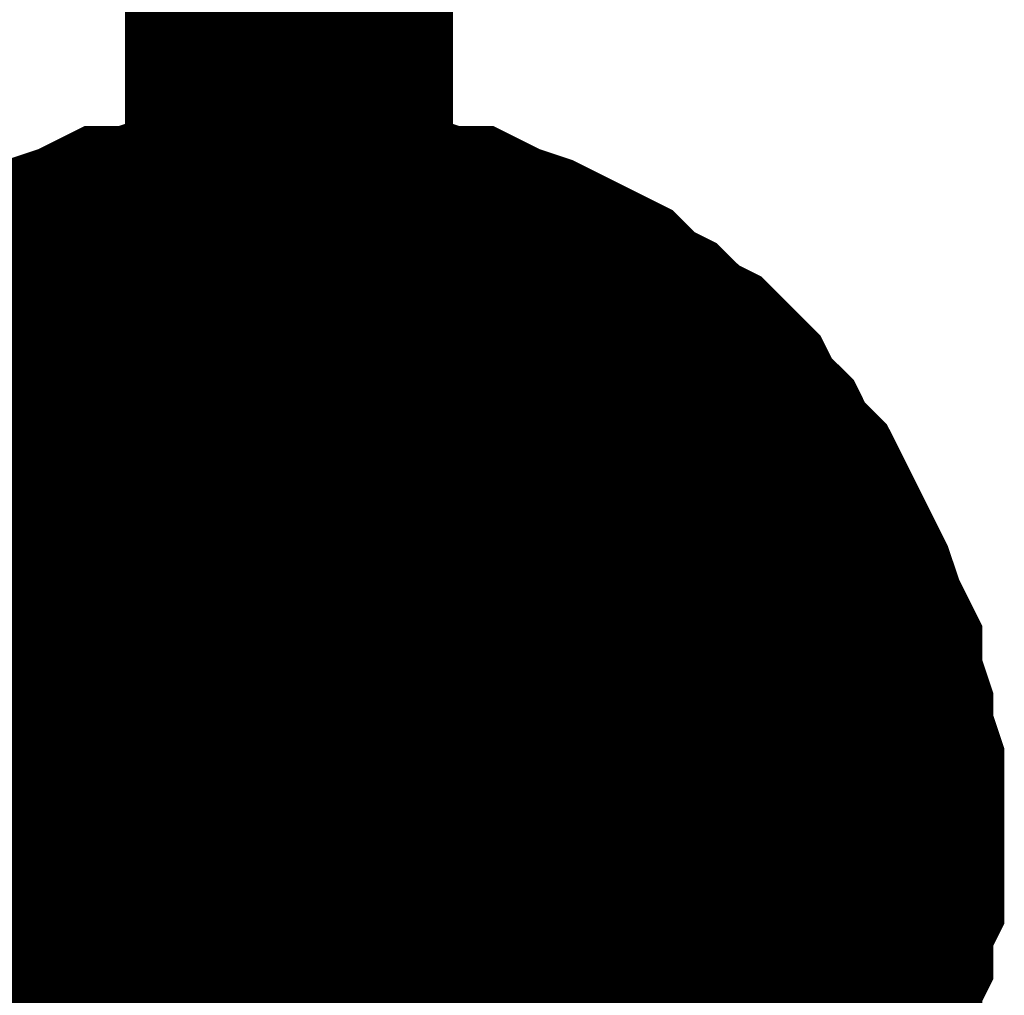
# Model space of a CAD drawing. Header units: inches. Extents: x 0 to 17, y 0 to 11.
# Tile 46 of 48: x 10.0904 to 10.1258, y 5.4437 to 5.4788. Entities that reach past the tile are written whole.
import ezdxf

# ---------------------------------------------------------------- set-up
doc = ezdxf.new("R2010")
doc.units = ezdxf.units.IN
doc.header["$MEASUREMENT"] = 0
doc.layers.add('Sheet', color=255, linetype='Continuous')

msp = doc.modelspace()

# ---------------------------------------------------------------- linework, layer by layer
at = {"layer": 'Sheet'}
for points in [[(9.600163, 5.64987, 0.0118, 0.0118, 0), (10.100093, 5.64987, 0.0118, 0.0118, 0), (10.100093, 5.449647, 0.0118, 0.0118, 0)], [(10.084235, 5.461541, 0.0118, 0.0118, 0), (10.084632, 5.462334, 0.0118, 0.0118, 0), (10.085424, 5.463127, 0.0118, 0.0118, 0), (10.085821, 5.46392, 0.0118, 0.0118, 0), (10.086614, 5.464713, 0.0118, 0.0118, 0), (10.087407, 5.46511, 0.0118, 0.0118, 0), (10.0882, 5.465903, 0.0118, 0.0118, 0), (10.088993, 5.466299, 0.0118, 0.0118, 0), (10.089785, 5.467092, 0.0118, 0.0118, 0), (10.090578, 5.467488, 0.0118, 0.0118, 0), (10.091371, 5.467885, 0.0118, 0.0118, 0), (10.092164, 5.468281, 0.0118, 0.0118, 0), (10.093354, 5.468678, 0.0118, 0.0118, 0), (10.094146, 5.469074, 0.0118, 0.0118, 0), (10.094939, 5.469074, 0.0118, 0.0118, 0), (10.096129, 5.469471, 0.0118, 0.0118, 0), (10.096922, 5.469471, 0.0118, 0.0118, 0), (10.098111, 5.469867, 0.0118, 0.0118, 0), (10.098904, 5.469867, 0.0118, 0.0118, 0), (10.100093, 5.469867, 0.0118, 0.0118, 0)], [(10.084235, 5.461541, 0.0118, 0.0118, 0), (10.084632, 5.462334, 0.0118, 0.0118, 0), (10.085424, 5.463127, 0.0118, 0.0118, 0), (10.085821, 5.46392, 0.0118, 0.0118, 0), (10.086614, 5.464713, 0.0118, 0.0118, 0), (10.087407, 5.46511, 0.0118, 0.0118, 0), (10.0882, 5.465903, 0.0118, 0.0118, 0), (10.088993, 5.466299, 0.0118, 0.0118, 0), (10.089785, 5.467092, 0.0118, 0.0118, 0), (10.090578, 5.467488, 0.0118, 0.0118, 0), (10.091371, 5.467885, 0.0118, 0.0118, 0), (10.092164, 5.468281, 0.0118, 0.0118, 0), (10.093354, 5.468678, 0.0118, 0.0118, 0), (10.094146, 5.469074, 0.0118, 0.0118, 0), (10.094939, 5.469074, 0.0118, 0.0118, 0), (10.096129, 5.469471, 0.0118, 0.0118, 0), (10.096922, 5.469471, 0.0118, 0.0118, 0), (10.098111, 5.469867, 0.0118, 0.0118, 0), (10.098904, 5.469867, 0.0118, 0.0118, 0), (10.100093, 5.469867, 0.0118, 0.0118, 0)], [(10.084235, 5.461541, 0.0118, 0.0118, 0), (10.084632, 5.462334, 0.0118, 0.0118, 0), (10.085424, 5.463127, 0.0118, 0.0118, 0), (10.085821, 5.46392, 0.0118, 0.0118, 0), (10.086614, 5.464713, 0.0118, 0.0118, 0), (10.087407, 5.46511, 0.0118, 0.0118, 0), (10.0882, 5.465903, 0.0118, 0.0118, 0), (10.088993, 5.466299, 0.0118, 0.0118, 0), (10.089785, 5.467092, 0.0118, 0.0118, 0), (10.090578, 5.467488, 0.0118, 0.0118, 0), (10.091371, 5.467885, 0.0118, 0.0118, 0), (10.092164, 5.468281, 0.0118, 0.0118, 0), (10.093354, 5.468678, 0.0118, 0.0118, 0), (10.094146, 5.469074, 0.0118, 0.0118, 0), (10.094939, 5.469074, 0.0118, 0.0118, 0), (10.096129, 5.469471, 0.0118, 0.0118, 0), (10.096922, 5.469471, 0.0118, 0.0118, 0), (10.098111, 5.469867, 0.0118, 0.0118, 0), (10.098904, 5.469867, 0.0118, 0.0118, 0), (10.100093, 5.469867, 0.0118, 0.0118, 0)], [(10.084235, 5.461541, 0.0118, 0.0118, 0), (10.084632, 5.462334, 0.0118, 0.0118, 0), (10.085424, 5.463127, 0.0118, 0.0118, 0), (10.085821, 5.46392, 0.0118, 0.0118, 0), (10.086614, 5.464713, 0.0118, 0.0118, 0), (10.087407, 5.46511, 0.0118, 0.0118, 0), (10.0882, 5.465903, 0.0118, 0.0118, 0), (10.088993, 5.466299, 0.0118, 0.0118, 0), (10.089785, 5.467092, 0.0118, 0.0118, 0), (10.090578, 5.467488, 0.0118, 0.0118, 0), (10.091371, 5.467885, 0.0118, 0.0118, 0), (10.092164, 5.468281, 0.0118, 0.0118, 0), (10.093354, 5.468678, 0.0118, 0.0118, 0), (10.094146, 5.469074, 0.0118, 0.0118, 0), (10.094939, 5.469074, 0.0118, 0.0118, 0), (10.096129, 5.469471, 0.0118, 0.0118, 0), (10.096922, 5.469471, 0.0118, 0.0118, 0), (10.098111, 5.469867, 0.0118, 0.0118, 0), (10.098904, 5.469867, 0.0118, 0.0118, 0), (10.100093, 5.469867, 0.0118, 0.0118, 0)], [(10.100093, 5.469867, 0.0118, 0.0118, 0), (10.100093, 5.469867, 0.0118, 0.0118, 0)], [(10.100093, 5.469867, 0.0118, 0.0118, 0), (10.101283, 5.469867, 0.0118, 0.0118, 0), (10.102076, 5.469867, 0.0118, 0.0118, 0), (10.103265, 5.469471, 0.0118, 0.0118, 0), (10.104058, 5.469471, 0.0118, 0.0118, 0), (10.105247, 5.469074, 0.0118, 0.0118, 0), (10.10604, 5.469074, 0.0118, 0.0118, 0), (10.106833, 5.468678, 0.0118, 0.0118, 0), (10.108022, 5.468281, 0.0118, 0.0118, 0), (10.108815, 5.467885, 0.0118, 0.0118, 0), (10.109608, 5.467488, 0.0118, 0.0118, 0), (10.110401, 5.467092, 0.0118, 0.0118, 0), (10.111194, 5.466299, 0.0118, 0.0118, 0), (10.111987, 5.465903, 0.0118, 0.0118, 0), (10.11278, 5.46511, 0.0118, 0.0118, 0), (10.113573, 5.464713, 0.0118, 0.0118, 0), (10.114366, 5.46392, 0.0118, 0.0118, 0), (10.114762, 5.463127, 0.0118, 0.0118, 0), (10.115555, 5.462334, 0.0118, 0.0118, 0), (10.115951, 5.461541, 0.0118, 0.0118, 0), (10.116744, 5.460748, 0.0118, 0.0118, 0), (10.117141, 5.459955, 0.0118, 0.0118, 0), (10.117537, 5.459162, 0.0118, 0.0118, 0), (10.117934, 5.458369, 0.0118, 0.0118, 0), (10.11833, 5.457576, 0.0118, 0.0118, 0), (10.118727, 5.456387, 0.0118, 0.0118, 0), (10.119123, 5.455594, 0.0118, 0.0118, 0), (10.119123, 5.454801, 0.0118, 0.0118, 0), (10.11952, 5.453612, 0.0118, 0.0118, 0), (10.11952, 5.452819, 0.0118, 0.0118, 0), (10.119916, 5.451629, 0.0118, 0.0118, 0), (10.119916, 5.450836, 0.0118, 0.0118, 0), (10.119916, 5.449647, 0.0118, 0.0118, 0)], [(10.100093, 5.469867, 0.0118, 0.0118, 0), (10.100093, 5.469867, 0.0118, 0.0118, 0)], [(10.100093, 5.469867, 0.0118, 0.0118, 0), (10.101283, 5.469867, 0.0118, 0.0118, 0), (10.102076, 5.469867, 0.0118, 0.0118, 0), (10.103265, 5.469471, 0.0118, 0.0118, 0), (10.104058, 5.469471, 0.0118, 0.0118, 0), (10.105247, 5.469074, 0.0118, 0.0118, 0), (10.10604, 5.469074, 0.0118, 0.0118, 0), (10.106833, 5.468678, 0.0118, 0.0118, 0), (10.108022, 5.468281, 0.0118, 0.0118, 0), (10.108815, 5.467885, 0.0118, 0.0118, 0), (10.109608, 5.467488, 0.0118, 0.0118, 0), (10.110401, 5.467092, 0.0118, 0.0118, 0), (10.111194, 5.466299, 0.0118, 0.0118, 0), (10.111987, 5.465903, 0.0118, 0.0118, 0), (10.11278, 5.46511, 0.0118, 0.0118, 0), (10.113573, 5.464713, 0.0118, 0.0118, 0), (10.114366, 5.46392, 0.0118, 0.0118, 0), (10.114762, 5.463127, 0.0118, 0.0118, 0), (10.115555, 5.462334, 0.0118, 0.0118, 0), (10.115951, 5.461541, 0.0118, 0.0118, 0), (10.116744, 5.460748, 0.0118, 0.0118, 0), (10.117141, 5.459955, 0.0118, 0.0118, 0), (10.117537, 5.459162, 0.0118, 0.0118, 0), (10.117934, 5.458369, 0.0118, 0.0118, 0), (10.11833, 5.457576, 0.0118, 0.0118, 0), (10.118727, 5.456387, 0.0118, 0.0118, 0), (10.119123, 5.455594, 0.0118, 0.0118, 0), (10.119123, 5.454801, 0.0118, 0.0118, 0), (10.11952, 5.453612, 0.0118, 0.0118, 0), (10.11952, 5.452819, 0.0118, 0.0118, 0), (10.119916, 5.451629, 0.0118, 0.0118, 0), (10.119916, 5.450836, 0.0118, 0.0118, 0), (10.119916, 5.449647, 0.0118, 0.0118, 0)], [(10.100093, 5.469867, 0.0118, 0.0118, 0), (10.100093, 5.469867, 0.0118, 0.0118, 0)], [(10.100093, 5.469867, 0.0118, 0.0118, 0), (10.101283, 5.469867, 0.0118, 0.0118, 0), (10.102076, 5.469867, 0.0118, 0.0118, 0), (10.103265, 5.469471, 0.0118, 0.0118, 0), (10.104058, 5.469471, 0.0118, 0.0118, 0), (10.105247, 5.469074, 0.0118, 0.0118, 0), (10.10604, 5.469074, 0.0118, 0.0118, 0), (10.106833, 5.468678, 0.0118, 0.0118, 0), (10.108022, 5.468281, 0.0118, 0.0118, 0), (10.108815, 5.467885, 0.0118, 0.0118, 0), (10.109608, 5.467488, 0.0118, 0.0118, 0), (10.110401, 5.467092, 0.0118, 0.0118, 0), (10.111194, 5.466299, 0.0118, 0.0118, 0), (10.111987, 5.465903, 0.0118, 0.0118, 0), (10.11278, 5.46511, 0.0118, 0.0118, 0), (10.113573, 5.464713, 0.0118, 0.0118, 0), (10.114366, 5.46392, 0.0118, 0.0118, 0), (10.114762, 5.463127, 0.0118, 0.0118, 0), (10.115555, 5.462334, 0.0118, 0.0118, 0), (10.115951, 5.461541, 0.0118, 0.0118, 0), (10.116744, 5.460748, 0.0118, 0.0118, 0), (10.117141, 5.459955, 0.0118, 0.0118, 0), (10.117537, 5.459162, 0.0118, 0.0118, 0), (10.117934, 5.458369, 0.0118, 0.0118, 0), (10.11833, 5.457576, 0.0118, 0.0118, 0), (10.118727, 5.456387, 0.0118, 0.0118, 0), (10.119123, 5.455594, 0.0118, 0.0118, 0), (10.119123, 5.454801, 0.0118, 0.0118, 0), (10.11952, 5.453612, 0.0118, 0.0118, 0), (10.11952, 5.452819, 0.0118, 0.0118, 0), (10.119916, 5.451629, 0.0118, 0.0118, 0), (10.119916, 5.450836, 0.0118, 0.0118, 0), (10.119916, 5.449647, 0.0118, 0.0118, 0)], [(10.100093, 5.469867, 0.0118, 0.0118, 0), (10.100093, 5.469867, 0.0118, 0.0118, 0)], [(10.100093, 5.469867, 0.0118, 0.0118, 0), (10.101283, 5.469867, 0.0118, 0.0118, 0), (10.102076, 5.469867, 0.0118, 0.0118, 0), (10.103265, 5.469471, 0.0118, 0.0118, 0), (10.104058, 5.469471, 0.0118, 0.0118, 0), (10.105247, 5.469074, 0.0118, 0.0118, 0), (10.10604, 5.469074, 0.0118, 0.0118, 0), (10.106833, 5.468678, 0.0118, 0.0118, 0), (10.108022, 5.468281, 0.0118, 0.0118, 0), (10.108815, 5.467885, 0.0118, 0.0118, 0), (10.109608, 5.467488, 0.0118, 0.0118, 0), (10.110401, 5.467092, 0.0118, 0.0118, 0), (10.111194, 5.466299, 0.0118, 0.0118, 0), (10.111987, 5.465903, 0.0118, 0.0118, 0), (10.11278, 5.46511, 0.0118, 0.0118, 0), (10.113573, 5.464713, 0.0118, 0.0118, 0), (10.114366, 5.46392, 0.0118, 0.0118, 0), (10.114762, 5.463127, 0.0118, 0.0118, 0), (10.115555, 5.462334, 0.0118, 0.0118, 0), (10.115951, 5.461541, 0.0118, 0.0118, 0), (10.116744, 5.460748, 0.0118, 0.0118, 0), (10.117141, 5.459955, 0.0118, 0.0118, 0), (10.117537, 5.459162, 0.0118, 0.0118, 0), (10.117934, 5.458369, 0.0118, 0.0118, 0), (10.11833, 5.457576, 0.0118, 0.0118, 0), (10.118727, 5.456387, 0.0118, 0.0118, 0), (10.119123, 5.455594, 0.0118, 0.0118, 0), (10.119123, 5.454801, 0.0118, 0.0118, 0), (10.11952, 5.453612, 0.0118, 0.0118, 0), (10.11952, 5.452819, 0.0118, 0.0118, 0), (10.119916, 5.451629, 0.0118, 0.0118, 0), (10.119916, 5.450836, 0.0118, 0.0118, 0), (10.119916, 5.449647, 0.0118, 0.0118, 0)], [(10.0882, 5.465903, 0.0039, 0.0039, 0), (10.088993, 5.466299, 0.0039, 0.0039, 0), (10.089785, 5.467092, 0.0039, 0.0039, 0), (10.090578, 5.467488, 0.0039, 0.0039, 0), (10.091371, 5.467885, 0.0039, 0.0039, 0), (10.092164, 5.468281, 0.0039, 0.0039, 0), (10.093354, 5.468678, 0.0039, 0.0039, 0), (10.094146, 5.469074, 0.0039, 0.0039, 0), (10.094939, 5.469074, 0.0039, 0.0039, 0), (10.096129, 5.469471, 0.0039, 0.0039, 0), (10.096922, 5.469471, 0.0039, 0.0039, 0), (10.098111, 5.469867, 0.0039, 0.0039, 0), (10.098904, 5.469867, 0.0039, 0.0039, 0), (10.100093, 5.469867, 0.0039, 0.0039, 0)], [(10.0882, 5.465903, 0.0039, 0.0039, 0), (10.088993, 5.466299, 0.0039, 0.0039, 0), (10.089785, 5.467092, 0.0039, 0.0039, 0), (10.090578, 5.467488, 0.0039, 0.0039, 0), (10.091371, 5.467885, 0.0039, 0.0039, 0), (10.092164, 5.468281, 0.0039, 0.0039, 0), (10.093354, 5.468678, 0.0039, 0.0039, 0), (10.094146, 5.469074, 0.0039, 0.0039, 0), (10.094939, 5.469074, 0.0039, 0.0039, 0), (10.096129, 5.469471, 0.0039, 0.0039, 0), (10.096922, 5.469471, 0.0039, 0.0039, 0), (10.098111, 5.469867, 0.0039, 0.0039, 0), (10.098904, 5.469867, 0.0039, 0.0039, 0), (10.100093, 5.469867, 0.0039, 0.0039, 0)], [(10.0882, 5.465903, 0.0039, 0.0039, 0), (10.088993, 5.466299, 0.0039, 0.0039, 0), (10.089785, 5.467092, 0.0039, 0.0039, 0), (10.090578, 5.467488, 0.0039, 0.0039, 0), (10.091371, 5.467885, 0.0039, 0.0039, 0), (10.092164, 5.468281, 0.0039, 0.0039, 0), (10.093354, 5.468678, 0.0039, 0.0039, 0), (10.094146, 5.469074, 0.0039, 0.0039, 0), (10.094939, 5.469074, 0.0039, 0.0039, 0), (10.096129, 5.469471, 0.0039, 0.0039, 0), (10.096922, 5.469471, 0.0039, 0.0039, 0), (10.098111, 5.469867, 0.0039, 0.0039, 0), (10.098904, 5.469867, 0.0039, 0.0039, 0), (10.100093, 5.469867, 0.0039, 0.0039, 0)], [(10.0882, 5.465903, 0.0039, 0.0039, 0), (10.088993, 5.466299, 0.0039, 0.0039, 0), (10.089785, 5.467092, 0.0039, 0.0039, 0), (10.090578, 5.467488, 0.0039, 0.0039, 0), (10.091371, 5.467885, 0.0039, 0.0039, 0), (10.092164, 5.468281, 0.0039, 0.0039, 0), (10.093354, 5.468678, 0.0039, 0.0039, 0), (10.094146, 5.469074, 0.0039, 0.0039, 0), (10.094939, 5.469074, 0.0039, 0.0039, 0), (10.096129, 5.469471, 0.0039, 0.0039, 0), (10.096922, 5.469471, 0.0039, 0.0039, 0), (10.098111, 5.469867, 0.0039, 0.0039, 0), (10.098904, 5.469867, 0.0039, 0.0039, 0), (10.100093, 5.469867, 0.0039, 0.0039, 0)], [(10.100093, 5.469867, 0.0039, 0.0039, 0), (10.100093, 5.469867, 0.0039, 0.0039, 0)], [(10.100093, 5.469867, 0.0039, 0.0039, 0), (10.101283, 5.469867, 0.0039, 0.0039, 0), (10.102076, 5.469867, 0.0039, 0.0039, 0), (10.103265, 5.469471, 0.0039, 0.0039, 0), (10.104058, 5.469471, 0.0039, 0.0039, 0), (10.105247, 5.469074, 0.0039, 0.0039, 0), (10.10604, 5.469074, 0.0039, 0.0039, 0), (10.106833, 5.468678, 0.0039, 0.0039, 0), (10.108022, 5.468281, 0.0039, 0.0039, 0), (10.108815, 5.467885, 0.0039, 0.0039, 0), (10.109608, 5.467488, 0.0039, 0.0039, 0), (10.110401, 5.467092, 0.0039, 0.0039, 0), (10.111194, 5.466299, 0.0039, 0.0039, 0), (10.111987, 5.465903, 0.0039, 0.0039, 0), (10.11278, 5.46511, 0.0039, 0.0039, 0), (10.113573, 5.464713, 0.0039, 0.0039, 0), (10.114366, 5.46392, 0.0039, 0.0039, 0), (10.114762, 5.463127, 0.0039, 0.0039, 0), (10.115555, 5.462334, 0.0039, 0.0039, 0), (10.115951, 5.461541, 0.0039, 0.0039, 0), (10.116744, 5.460748, 0.0039, 0.0039, 0), (10.117141, 5.459955, 0.0039, 0.0039, 0), (10.117537, 5.459162, 0.0039, 0.0039, 0), (10.117934, 5.458369, 0.0039, 0.0039, 0), (10.11833, 5.457576, 0.0039, 0.0039, 0), (10.118727, 5.456387, 0.0039, 0.0039, 0), (10.119123, 5.455594, 0.0039, 0.0039, 0), (10.119123, 5.454801, 0.0039, 0.0039, 0), (10.11952, 5.453612, 0.0039, 0.0039, 0), (10.11952, 5.452819, 0.0039, 0.0039, 0), (10.119916, 5.451629, 0.0039, 0.0039, 0), (10.119916, 5.450836, 0.0039, 0.0039, 0), (10.119916, 5.449647, 0.0039, 0.0039, 0)], [(10.100093, 5.469867, 0.0039, 0.0039, 0), (10.100093, 5.469867, 0.0039, 0.0039, 0)], [(10.100093, 5.469867, 0.0039, 0.0039, 0), (10.101283, 5.469867, 0.0039, 0.0039, 0), (10.102076, 5.469867, 0.0039, 0.0039, 0), (10.103265, 5.469471, 0.0039, 0.0039, 0), (10.104058, 5.469471, 0.0039, 0.0039, 0), (10.105247, 5.469074, 0.0039, 0.0039, 0), (10.10604, 5.469074, 0.0039, 0.0039, 0), (10.106833, 5.468678, 0.0039, 0.0039, 0), (10.108022, 5.468281, 0.0039, 0.0039, 0), (10.108815, 5.467885, 0.0039, 0.0039, 0), (10.109608, 5.467488, 0.0039, 0.0039, 0), (10.110401, 5.467092, 0.0039, 0.0039, 0), (10.111194, 5.466299, 0.0039, 0.0039, 0), (10.111987, 5.465903, 0.0039, 0.0039, 0), (10.11278, 5.46511, 0.0039, 0.0039, 0), (10.113573, 5.464713, 0.0039, 0.0039, 0), (10.114366, 5.46392, 0.0039, 0.0039, 0), (10.114762, 5.463127, 0.0039, 0.0039, 0), (10.115555, 5.462334, 0.0039, 0.0039, 0), (10.115951, 5.461541, 0.0039, 0.0039, 0), (10.116744, 5.460748, 0.0039, 0.0039, 0), (10.117141, 5.459955, 0.0039, 0.0039, 0), (10.117537, 5.459162, 0.0039, 0.0039, 0), (10.117934, 5.458369, 0.0039, 0.0039, 0), (10.11833, 5.457576, 0.0039, 0.0039, 0), (10.118727, 5.456387, 0.0039, 0.0039, 0), (10.119123, 5.455594, 0.0039, 0.0039, 0), (10.119123, 5.454801, 0.0039, 0.0039, 0), (10.11952, 5.453612, 0.0039, 0.0039, 0), (10.11952, 5.452819, 0.0039, 0.0039, 0), (10.119916, 5.451629, 0.0039, 0.0039, 0), (10.119916, 5.450836, 0.0039, 0.0039, 0), (10.119916, 5.449647, 0.0039, 0.0039, 0)], [(10.100093, 5.469867, 0.0039, 0.0039, 0), (10.100093, 5.469867, 0.0039, 0.0039, 0)], [(10.100093, 5.469867, 0.0039, 0.0039, 0), (10.101283, 5.469867, 0.0039, 0.0039, 0), (10.102076, 5.469867, 0.0039, 0.0039, 0), (10.103265, 5.469471, 0.0039, 0.0039, 0), (10.104058, 5.469471, 0.0039, 0.0039, 0), (10.105247, 5.469074, 0.0039, 0.0039, 0), (10.10604, 5.469074, 0.0039, 0.0039, 0), (10.106833, 5.468678, 0.0039, 0.0039, 0), (10.108022, 5.468281, 0.0039, 0.0039, 0), (10.108815, 5.467885, 0.0039, 0.0039, 0), (10.109608, 5.467488, 0.0039, 0.0039, 0), (10.110401, 5.467092, 0.0039, 0.0039, 0), (10.111194, 5.466299, 0.0039, 0.0039, 0), (10.111987, 5.465903, 0.0039, 0.0039, 0), (10.11278, 5.46511, 0.0039, 0.0039, 0), (10.113573, 5.464713, 0.0039, 0.0039, 0), (10.114366, 5.46392, 0.0039, 0.0039, 0), (10.114762, 5.463127, 0.0039, 0.0039, 0), (10.115555, 5.462334, 0.0039, 0.0039, 0), (10.115951, 5.461541, 0.0039, 0.0039, 0), (10.116744, 5.460748, 0.0039, 0.0039, 0), (10.117141, 5.459955, 0.0039, 0.0039, 0), (10.117537, 5.459162, 0.0039, 0.0039, 0), (10.117934, 5.458369, 0.0039, 0.0039, 0), (10.11833, 5.457576, 0.0039, 0.0039, 0), (10.118727, 5.456387, 0.0039, 0.0039, 0), (10.119123, 5.455594, 0.0039, 0.0039, 0), (10.119123, 5.454801, 0.0039, 0.0039, 0), (10.11952, 5.453612, 0.0039, 0.0039, 0), (10.11952, 5.452819, 0.0039, 0.0039, 0), (10.119916, 5.451629, 0.0039, 0.0039, 0), (10.119916, 5.450836, 0.0039, 0.0039, 0), (10.119916, 5.449647, 0.0039, 0.0039, 0)], [(10.100093, 5.469867, 0.0039, 0.0039, 0), (10.100093, 5.469867, 0.0039, 0.0039, 0)], [(10.100093, 5.469867, 0.0039, 0.0039, 0), (10.101283, 5.469867, 0.0039, 0.0039, 0), (10.102076, 5.469867, 0.0039, 0.0039, 0), (10.103265, 5.469471, 0.0039, 0.0039, 0), (10.104058, 5.469471, 0.0039, 0.0039, 0), (10.105247, 5.469074, 0.0039, 0.0039, 0), (10.10604, 5.469074, 0.0039, 0.0039, 0), (10.106833, 5.468678, 0.0039, 0.0039, 0), (10.108022, 5.468281, 0.0039, 0.0039, 0), (10.108815, 5.467885, 0.0039, 0.0039, 0), (10.109608, 5.467488, 0.0039, 0.0039, 0), (10.110401, 5.467092, 0.0039, 0.0039, 0), (10.111194, 5.466299, 0.0039, 0.0039, 0), (10.111987, 5.465903, 0.0039, 0.0039, 0), (10.11278, 5.46511, 0.0039, 0.0039, 0), (10.113573, 5.464713, 0.0039, 0.0039, 0), (10.114366, 5.46392, 0.0039, 0.0039, 0), (10.114762, 5.463127, 0.0039, 0.0039, 0), (10.115555, 5.462334, 0.0039, 0.0039, 0), (10.115951, 5.461541, 0.0039, 0.0039, 0), (10.116744, 5.460748, 0.0039, 0.0039, 0), (10.117141, 5.459955, 0.0039, 0.0039, 0), (10.117537, 5.459162, 0.0039, 0.0039, 0), (10.117934, 5.458369, 0.0039, 0.0039, 0), (10.11833, 5.457576, 0.0039, 0.0039, 0), (10.118727, 5.456387, 0.0039, 0.0039, 0), (10.119123, 5.455594, 0.0039, 0.0039, 0), (10.119123, 5.454801, 0.0039, 0.0039, 0), (10.11952, 5.453612, 0.0039, 0.0039, 0), (10.11952, 5.452819, 0.0039, 0.0039, 0), (10.119916, 5.451629, 0.0039, 0.0039, 0), (10.119916, 5.450836, 0.0039, 0.0039, 0), (10.119916, 5.449647, 0.0039, 0.0039, 0)], [(9.600163, 5.449647, 0.0118, 0.0118, 0), (10.100093, 5.449647, 0.0118, 0.0118, 0), (10.100093, 5.349733, 0.0118, 0.0118, 0)], [(10.119916, 5.449647, 0.0118, 0.0118, 0), (10.119916, 5.448457, 0.0118, 0.0118, 0), (10.119916, 5.447664, 0.0118, 0.0118, 0), (10.11952, 5.446871, 0.0118, 0.0118, 0), (10.11952, 5.445682, 0.0118, 0.0118, 0), (10.119123, 5.444889, 0.0118, 0.0118, 0), (10.119123, 5.4437, 0.0118, 0.0118, 0), (10.118727, 5.442907, 0.0118, 0.0118, 0), (10.11833, 5.442114, 0.0118, 0.0118, 0), (10.117934, 5.441321, 0.0118, 0.0118, 0), (10.117537, 5.440131, 0.0118, 0.0118, 0), (10.117141, 5.439338, 0.0118, 0.0118, 0), (10.116744, 5.438545, 0.0118, 0.0118, 0), (10.115951, 5.437752, 0.0118, 0.0118, 0)], [(10.119916, 5.449647, 0.0118, 0.0118, 0), (10.119916, 5.448457, 0.0118, 0.0118, 0), (10.119916, 5.447664, 0.0118, 0.0118, 0), (10.11952, 5.446871, 0.0118, 0.0118, 0), (10.11952, 5.445682, 0.0118, 0.0118, 0), (10.119123, 5.444889, 0.0118, 0.0118, 0), (10.119123, 5.4437, 0.0118, 0.0118, 0), (10.118727, 5.442907, 0.0118, 0.0118, 0), (10.11833, 5.442114, 0.0118, 0.0118, 0), (10.117934, 5.441321, 0.0118, 0.0118, 0), (10.117537, 5.440131, 0.0118, 0.0118, 0), (10.117141, 5.439338, 0.0118, 0.0118, 0), (10.116744, 5.438545, 0.0118, 0.0118, 0), (10.115951, 5.437752, 0.0118, 0.0118, 0)], [(10.119916, 5.449647, 0.0118, 0.0118, 0), (10.119916, 5.448457, 0.0118, 0.0118, 0), (10.119916, 5.447664, 0.0118, 0.0118, 0), (10.11952, 5.446871, 0.0118, 0.0118, 0), (10.11952, 5.445682, 0.0118, 0.0118, 0), (10.119123, 5.444889, 0.0118, 0.0118, 0), (10.119123, 5.4437, 0.0118, 0.0118, 0), (10.118727, 5.442907, 0.0118, 0.0118, 0), (10.11833, 5.442114, 0.0118, 0.0118, 0), (10.117934, 5.441321, 0.0118, 0.0118, 0), (10.117537, 5.440131, 0.0118, 0.0118, 0), (10.117141, 5.439338, 0.0118, 0.0118, 0), (10.116744, 5.438545, 0.0118, 0.0118, 0), (10.115951, 5.437752, 0.0118, 0.0118, 0)], [(10.119916, 5.449647, 0.0118, 0.0118, 0), (10.119916, 5.448457, 0.0118, 0.0118, 0), (10.119916, 5.447664, 0.0118, 0.0118, 0), (10.11952, 5.446871, 0.0118, 0.0118, 0), (10.11952, 5.445682, 0.0118, 0.0118, 0), (10.119123, 5.444889, 0.0118, 0.0118, 0), (10.119123, 5.4437, 0.0118, 0.0118, 0), (10.118727, 5.442907, 0.0118, 0.0118, 0), (10.11833, 5.442114, 0.0118, 0.0118, 0), (10.117934, 5.441321, 0.0118, 0.0118, 0), (10.117537, 5.440131, 0.0118, 0.0118, 0), (10.117141, 5.439338, 0.0118, 0.0118, 0), (10.116744, 5.438545, 0.0118, 0.0118, 0), (10.115951, 5.437752, 0.0118, 0.0118, 0)], [(10.119916, 5.449647, 0.0118, 0.0118, 0), (10.119916, 5.449647, 0.0118, 0.0118, 0), (10.119916, 5.449647, 0.0118, 0.0118, 0), (10.119916, 5.449647, 0.0118, 0.0118, 0), (10.119916, 5.449647, 0.0118, 0.0118, 0), (10.119916, 5.449647, 0.0118, 0.0118, 0), (10.119916, 5.449647, 0.0118, 0.0118, 0), (10.119916, 5.449647, 0.0118, 0.0118, 0), (10.119916, 5.449647, 0.0118, 0.0118, 0), (10.119916, 5.449647, 0.0118, 0.0118, 0), (10.119916, 5.449647, 0.0118, 0.0118, 0), (10.119916, 5.449647, 0.0118, 0.0118, 0), (10.119916, 5.449647, 0.0118, 0.0118, 0), (10.119916, 5.449647, 0.0118, 0.0118, 0), (10.119916, 5.449647, 0.0118, 0.0118, 0), (10.119916, 5.449647, 0.0118, 0.0118, 0), (10.119916, 5.449647, 0.0118, 0.0118, 0), (10.119916, 5.449647, 0.0118, 0.0118, 0), (10.119916, 5.449647, 0.0118, 0.0118, 0), (10.119916, 5.449647, 0.0118, 0.0118, 0), (10.119916, 5.449647, 0.0118, 0.0118, 0), (10.119916, 5.449647, 0.0118, 0.0118, 0), (10.119916, 5.449647, 0.0118, 0.0118, 0), (10.119916, 5.449647, 0.0118, 0.0118, 0), (10.119916, 5.449647, 0.0118, 0.0118, 0), (10.119916, 5.449647, 0.0118, 0.0118, 0), (10.119916, 5.449647, 0.0118, 0.0118, 0), (10.119916, 5.449647, 0.0118, 0.0118, 0), (10.119916, 5.449647, 0.0118, 0.0118, 0), (10.119916, 5.449647, 0.0118, 0.0118, 0), (10.119916, 5.449647, 0.0118, 0.0118, 0), (10.119916, 5.449647, 0.0118, 0.0118, 0), (10.119916, 5.449647, 0.0118, 0.0118, 0)], [(10.119916, 5.449647, 0.0118, 0.0118, 0), (10.119916, 5.449647, 0.0118, 0.0118, 0)], [(10.119916, 5.449647, 0.0118, 0.0118, 0), (10.119916, 5.449647, 0.0118, 0.0118, 0), (10.119916, 5.449647, 0.0118, 0.0118, 0), (10.119916, 5.449647, 0.0118, 0.0118, 0), (10.119916, 5.449647, 0.0118, 0.0118, 0), (10.119916, 5.449647, 0.0118, 0.0118, 0), (10.119916, 5.449647, 0.0118, 0.0118, 0), (10.119916, 5.449647, 0.0118, 0.0118, 0), (10.119916, 5.449647, 0.0118, 0.0118, 0), (10.119916, 5.449647, 0.0118, 0.0118, 0), (10.119916, 5.449647, 0.0118, 0.0118, 0), (10.119916, 5.449647, 0.0118, 0.0118, 0), (10.119916, 5.449647, 0.0118, 0.0118, 0), (10.119916, 5.449647, 0.0118, 0.0118, 0), (10.119916, 5.449647, 0.0118, 0.0118, 0), (10.119916, 5.449647, 0.0118, 0.0118, 0), (10.119916, 5.449647, 0.0118, 0.0118, 0), (10.119916, 5.449647, 0.0118, 0.0118, 0), (10.119916, 5.449647, 0.0118, 0.0118, 0), (10.119916, 5.449647, 0.0118, 0.0118, 0), (10.119916, 5.449647, 0.0118, 0.0118, 0), (10.119916, 5.449647, 0.0118, 0.0118, 0), (10.119916, 5.449647, 0.0118, 0.0118, 0), (10.119916, 5.449647, 0.0118, 0.0118, 0), (10.119916, 5.449647, 0.0118, 0.0118, 0), (10.119916, 5.449647, 0.0118, 0.0118, 0), (10.119916, 5.449647, 0.0118, 0.0118, 0), (10.119916, 5.449647, 0.0118, 0.0118, 0), (10.119916, 5.449647, 0.0118, 0.0118, 0), (10.119916, 5.449647, 0.0118, 0.0118, 0), (10.119916, 5.449647, 0.0118, 0.0118, 0), (10.119916, 5.449647, 0.0118, 0.0118, 0), (10.119916, 5.449647, 0.0118, 0.0118, 0)], [(10.119916, 5.449647, 0.0118, 0.0118, 0), (10.119916, 5.449647, 0.0118, 0.0118, 0)], [(10.119916, 5.449647, 0.0118, 0.0118, 0), (10.119916, 5.449647, 0.0118, 0.0118, 0), (10.119916, 5.449647, 0.0118, 0.0118, 0), (10.119916, 5.449647, 0.0118, 0.0118, 0), (10.119916, 5.449647, 0.0118, 0.0118, 0), (10.119916, 5.449647, 0.0118, 0.0118, 0), (10.119916, 5.449647, 0.0118, 0.0118, 0), (10.119916, 5.449647, 0.0118, 0.0118, 0), (10.119916, 5.449647, 0.0118, 0.0118, 0), (10.119916, 5.449647, 0.0118, 0.0118, 0), (10.119916, 5.449647, 0.0118, 0.0118, 0), (10.119916, 5.449647, 0.0118, 0.0118, 0), (10.119916, 5.449647, 0.0118, 0.0118, 0), (10.119916, 5.449647, 0.0118, 0.0118, 0), (10.119916, 5.449647, 0.0118, 0.0118, 0), (10.119916, 5.449647, 0.0118, 0.0118, 0), (10.119916, 5.449647, 0.0118, 0.0118, 0), (10.119916, 5.449647, 0.0118, 0.0118, 0), (10.119916, 5.449647, 0.0118, 0.0118, 0), (10.119916, 5.449647, 0.0118, 0.0118, 0), (10.119916, 5.449647, 0.0118, 0.0118, 0), (10.119916, 5.449647, 0.0118, 0.0118, 0), (10.119916, 5.449647, 0.0118, 0.0118, 0), (10.119916, 5.449647, 0.0118, 0.0118, 0), (10.119916, 5.449647, 0.0118, 0.0118, 0), (10.119916, 5.449647, 0.0118, 0.0118, 0), (10.119916, 5.449647, 0.0118, 0.0118, 0), (10.119916, 5.449647, 0.0118, 0.0118, 0), (10.119916, 5.449647, 0.0118, 0.0118, 0), (10.119916, 5.449647, 0.0118, 0.0118, 0), (10.119916, 5.449647, 0.0118, 0.0118, 0), (10.119916, 5.449647, 0.0118, 0.0118, 0), (10.119916, 5.449647, 0.0118, 0.0118, 0)], [(10.119916, 5.449647, 0.0118, 0.0118, 0), (10.119916, 5.449647, 0.0118, 0.0118, 0)], [(10.119916, 5.449647, 0.0118, 0.0118, 0), (10.119916, 5.449647, 0.0118, 0.0118, 0), (10.119916, 5.449647, 0.0118, 0.0118, 0), (10.119916, 5.449647, 0.0118, 0.0118, 0), (10.119916, 5.449647, 0.0118, 0.0118, 0), (10.119916, 5.449647, 0.0118, 0.0118, 0), (10.119916, 5.449647, 0.0118, 0.0118, 0), (10.119916, 5.449647, 0.0118, 0.0118, 0), (10.119916, 5.449647, 0.0118, 0.0118, 0), (10.119916, 5.449647, 0.0118, 0.0118, 0), (10.119916, 5.449647, 0.0118, 0.0118, 0), (10.119916, 5.449647, 0.0118, 0.0118, 0), (10.119916, 5.449647, 0.0118, 0.0118, 0), (10.119916, 5.449647, 0.0118, 0.0118, 0), (10.119916, 5.449647, 0.0118, 0.0118, 0), (10.119916, 5.449647, 0.0118, 0.0118, 0), (10.119916, 5.449647, 0.0118, 0.0118, 0), (10.119916, 5.449647, 0.0118, 0.0118, 0), (10.119916, 5.449647, 0.0118, 0.0118, 0), (10.119916, 5.449647, 0.0118, 0.0118, 0), (10.119916, 5.449647, 0.0118, 0.0118, 0), (10.119916, 5.449647, 0.0118, 0.0118, 0), (10.119916, 5.449647, 0.0118, 0.0118, 0), (10.119916, 5.449647, 0.0118, 0.0118, 0), (10.119916, 5.449647, 0.0118, 0.0118, 0), (10.119916, 5.449647, 0.0118, 0.0118, 0), (10.119916, 5.449647, 0.0118, 0.0118, 0), (10.119916, 5.449647, 0.0118, 0.0118, 0), (10.119916, 5.449647, 0.0118, 0.0118, 0), (10.119916, 5.449647, 0.0118, 0.0118, 0), (10.119916, 5.449647, 0.0118, 0.0118, 0), (10.119916, 5.449647, 0.0118, 0.0118, 0), (10.119916, 5.449647, 0.0118, 0.0118, 0)], [(10.119916, 5.449647, 0.0118, 0.0118, 0), (10.119916, 5.449647, 0.0118, 0.0118, 0)], [(10.119916, 5.449647, 0.0039, 0.0039, 0), (10.119916, 5.448457, 0.0039, 0.0039, 0), (10.119916, 5.447664, 0.0039, 0.0039, 0), (10.11952, 5.446871, 0.0039, 0.0039, 0), (10.11952, 5.445682, 0.0039, 0.0039, 0), (10.119123, 5.444889, 0.0039, 0.0039, 0), (10.119123, 5.4437, 0.0039, 0.0039, 0), (10.118727, 5.442907, 0.0039, 0.0039, 0), (10.11833, 5.442114, 0.0039, 0.0039, 0), (10.117934, 5.441321, 0.0039, 0.0039, 0)], [(10.119916, 5.449647, 0.0039, 0.0039, 0), (10.119916, 5.448457, 0.0039, 0.0039, 0), (10.119916, 5.447664, 0.0039, 0.0039, 0), (10.11952, 5.446871, 0.0039, 0.0039, 0), (10.11952, 5.445682, 0.0039, 0.0039, 0), (10.119123, 5.444889, 0.0039, 0.0039, 0), (10.119123, 5.4437, 0.0039, 0.0039, 0), (10.118727, 5.442907, 0.0039, 0.0039, 0), (10.11833, 5.442114, 0.0039, 0.0039, 0), (10.117934, 5.441321, 0.0039, 0.0039, 0)], [(10.119916, 5.449647, 0.0039, 0.0039, 0), (10.119916, 5.448457, 0.0039, 0.0039, 0), (10.119916, 5.447664, 0.0039, 0.0039, 0), (10.11952, 5.446871, 0.0039, 0.0039, 0), (10.11952, 5.445682, 0.0039, 0.0039, 0), (10.119123, 5.444889, 0.0039, 0.0039, 0), (10.119123, 5.4437, 0.0039, 0.0039, 0), (10.118727, 5.442907, 0.0039, 0.0039, 0), (10.11833, 5.442114, 0.0039, 0.0039, 0), (10.117934, 5.441321, 0.0039, 0.0039, 0)], [(10.119916, 5.449647, 0.0039, 0.0039, 0), (10.119916, 5.448457, 0.0039, 0.0039, 0), (10.119916, 5.447664, 0.0039, 0.0039, 0), (10.11952, 5.446871, 0.0039, 0.0039, 0), (10.11952, 5.445682, 0.0039, 0.0039, 0), (10.119123, 5.444889, 0.0039, 0.0039, 0), (10.119123, 5.4437, 0.0039, 0.0039, 0), (10.118727, 5.442907, 0.0039, 0.0039, 0), (10.11833, 5.442114, 0.0039, 0.0039, 0), (10.117934, 5.441321, 0.0039, 0.0039, 0)], [(10.119916, 5.449647, 0.0039, 0.0039, 0), (10.119916, 5.449647, 0.0039, 0.0039, 0), (10.119916, 5.449647, 0.0039, 0.0039, 0), (10.119916, 5.449647, 0.0039, 0.0039, 0), (10.119916, 5.449647, 0.0039, 0.0039, 0), (10.119916, 5.449647, 0.0039, 0.0039, 0), (10.119916, 5.449647, 0.0039, 0.0039, 0), (10.119916, 5.449647, 0.0039, 0.0039, 0), (10.119916, 5.449647, 0.0039, 0.0039, 0), (10.119916, 5.449647, 0.0039, 0.0039, 0), (10.119916, 5.449647, 0.0039, 0.0039, 0), (10.119916, 5.449647, 0.0039, 0.0039, 0), (10.119916, 5.449647, 0.0039, 0.0039, 0), (10.119916, 5.449647, 0.0039, 0.0039, 0), (10.119916, 5.449647, 0.0039, 0.0039, 0), (10.119916, 5.449647, 0.0039, 0.0039, 0), (10.119916, 5.449647, 0.0039, 0.0039, 0), (10.119916, 5.449647, 0.0039, 0.0039, 0), (10.119916, 5.449647, 0.0039, 0.0039, 0), (10.119916, 5.449647, 0.0039, 0.0039, 0), (10.119916, 5.449647, 0.0039, 0.0039, 0), (10.119916, 5.449647, 0.0039, 0.0039, 0), (10.119916, 5.449647, 0.0039, 0.0039, 0), (10.119916, 5.449647, 0.0039, 0.0039, 0), (10.119916, 5.449647, 0.0039, 0.0039, 0), (10.119916, 5.449647, 0.0039, 0.0039, 0), (10.119916, 5.449647, 0.0039, 0.0039, 0), (10.119916, 5.449647, 0.0039, 0.0039, 0), (10.119916, 5.449647, 0.0039, 0.0039, 0), (10.119916, 5.449647, 0.0039, 0.0039, 0), (10.119916, 5.449647, 0.0039, 0.0039, 0), (10.119916, 5.449647, 0.0039, 0.0039, 0), (10.119916, 5.449647, 0.0039, 0.0039, 0)], [(10.119916, 5.449647, 0.0039, 0.0039, 0), (10.119916, 5.449647, 0.0039, 0.0039, 0)], [(10.119916, 5.449647, 0.0039, 0.0039, 0), (10.119916, 5.449647, 0.0039, 0.0039, 0), (10.119916, 5.449647, 0.0039, 0.0039, 0), (10.119916, 5.449647, 0.0039, 0.0039, 0), (10.119916, 5.449647, 0.0039, 0.0039, 0), (10.119916, 5.449647, 0.0039, 0.0039, 0), (10.119916, 5.449647, 0.0039, 0.0039, 0), (10.119916, 5.449647, 0.0039, 0.0039, 0), (10.119916, 5.449647, 0.0039, 0.0039, 0), (10.119916, 5.449647, 0.0039, 0.0039, 0), (10.119916, 5.449647, 0.0039, 0.0039, 0), (10.119916, 5.449647, 0.0039, 0.0039, 0), (10.119916, 5.449647, 0.0039, 0.0039, 0), (10.119916, 5.449647, 0.0039, 0.0039, 0), (10.119916, 5.449647, 0.0039, 0.0039, 0), (10.119916, 5.449647, 0.0039, 0.0039, 0), (10.119916, 5.449647, 0.0039, 0.0039, 0), (10.119916, 5.449647, 0.0039, 0.0039, 0), (10.119916, 5.449647, 0.0039, 0.0039, 0), (10.119916, 5.449647, 0.0039, 0.0039, 0), (10.119916, 5.449647, 0.0039, 0.0039, 0), (10.119916, 5.449647, 0.0039, 0.0039, 0), (10.119916, 5.449647, 0.0039, 0.0039, 0), (10.119916, 5.449647, 0.0039, 0.0039, 0), (10.119916, 5.449647, 0.0039, 0.0039, 0), (10.119916, 5.449647, 0.0039, 0.0039, 0), (10.119916, 5.449647, 0.0039, 0.0039, 0), (10.119916, 5.449647, 0.0039, 0.0039, 0), (10.119916, 5.449647, 0.0039, 0.0039, 0), (10.119916, 5.449647, 0.0039, 0.0039, 0), (10.119916, 5.449647, 0.0039, 0.0039, 0), (10.119916, 5.449647, 0.0039, 0.0039, 0), (10.119916, 5.449647, 0.0039, 0.0039, 0)], [(10.119916, 5.449647, 0.0039, 0.0039, 0), (10.119916, 5.449647, 0.0039, 0.0039, 0)], [(10.119916, 5.449647, 0.0039, 0.0039, 0), (10.119916, 5.449647, 0.0039, 0.0039, 0), (10.119916, 5.449647, 0.0039, 0.0039, 0), (10.119916, 5.449647, 0.0039, 0.0039, 0), (10.119916, 5.449647, 0.0039, 0.0039, 0), (10.119916, 5.449647, 0.0039, 0.0039, 0), (10.119916, 5.449647, 0.0039, 0.0039, 0), (10.119916, 5.449647, 0.0039, 0.0039, 0), (10.119916, 5.449647, 0.0039, 0.0039, 0), (10.119916, 5.449647, 0.0039, 0.0039, 0), (10.119916, 5.449647, 0.0039, 0.0039, 0), (10.119916, 5.449647, 0.0039, 0.0039, 0), (10.119916, 5.449647, 0.0039, 0.0039, 0), (10.119916, 5.449647, 0.0039, 0.0039, 0), (10.119916, 5.449647, 0.0039, 0.0039, 0), (10.119916, 5.449647, 0.0039, 0.0039, 0), (10.119916, 5.449647, 0.0039, 0.0039, 0), (10.119916, 5.449647, 0.0039, 0.0039, 0), (10.119916, 5.449647, 0.0039, 0.0039, 0), (10.119916, 5.449647, 0.0039, 0.0039, 0), (10.119916, 5.449647, 0.0039, 0.0039, 0), (10.119916, 5.449647, 0.0039, 0.0039, 0), (10.119916, 5.449647, 0.0039, 0.0039, 0), (10.119916, 5.449647, 0.0039, 0.0039, 0), (10.119916, 5.449647, 0.0039, 0.0039, 0), (10.119916, 5.449647, 0.0039, 0.0039, 0), (10.119916, 5.449647, 0.0039, 0.0039, 0), (10.119916, 5.449647, 0.0039, 0.0039, 0), (10.119916, 5.449647, 0.0039, 0.0039, 0), (10.119916, 5.449647, 0.0039, 0.0039, 0), (10.119916, 5.449647, 0.0039, 0.0039, 0), (10.119916, 5.449647, 0.0039, 0.0039, 0), (10.119916, 5.449647, 0.0039, 0.0039, 0)], [(10.119916, 5.449647, 0.0039, 0.0039, 0), (10.119916, 5.449647, 0.0039, 0.0039, 0)], [(10.119916, 5.449647, 0.0039, 0.0039, 0), (10.119916, 5.449647, 0.0039, 0.0039, 0), (10.119916, 5.449647, 0.0039, 0.0039, 0), (10.119916, 5.449647, 0.0039, 0.0039, 0), (10.119916, 5.449647, 0.0039, 0.0039, 0), (10.119916, 5.449647, 0.0039, 0.0039, 0), (10.119916, 5.449647, 0.0039, 0.0039, 0), (10.119916, 5.449647, 0.0039, 0.0039, 0), (10.119916, 5.449647, 0.0039, 0.0039, 0), (10.119916, 5.449647, 0.0039, 0.0039, 0), (10.119916, 5.449647, 0.0039, 0.0039, 0), (10.119916, 5.449647, 0.0039, 0.0039, 0), (10.119916, 5.449647, 0.0039, 0.0039, 0), (10.119916, 5.449647, 0.0039, 0.0039, 0), (10.119916, 5.449647, 0.0039, 0.0039, 0), (10.119916, 5.449647, 0.0039, 0.0039, 0), (10.119916, 5.449647, 0.0039, 0.0039, 0), (10.119916, 5.449647, 0.0039, 0.0039, 0), (10.119916, 5.449647, 0.0039, 0.0039, 0), (10.119916, 5.449647, 0.0039, 0.0039, 0), (10.119916, 5.449647, 0.0039, 0.0039, 0), (10.119916, 5.449647, 0.0039, 0.0039, 0), (10.119916, 5.449647, 0.0039, 0.0039, 0), (10.119916, 5.449647, 0.0039, 0.0039, 0), (10.119916, 5.449647, 0.0039, 0.0039, 0), (10.119916, 5.449647, 0.0039, 0.0039, 0), (10.119916, 5.449647, 0.0039, 0.0039, 0), (10.119916, 5.449647, 0.0039, 0.0039, 0), (10.119916, 5.449647, 0.0039, 0.0039, 0), (10.119916, 5.449647, 0.0039, 0.0039, 0), (10.119916, 5.449647, 0.0039, 0.0039, 0), (10.119916, 5.449647, 0.0039, 0.0039, 0), (10.119916, 5.449647, 0.0039, 0.0039, 0)], [(10.119916, 5.449647, 0.0039, 0.0039, 0), (10.119916, 5.449647, 0.0039, 0.0039, 0)]]:
    msp.add_lwpolyline(points, format="xyseb", dxfattribs=at)
msp.add_lwpolyline([(10.09, 5.45, 0.02, 0.02, 1), (10.11, 5.45, 0.02, 0.02, 1)], format="xyseb", close=True, dxfattribs=at)

doc.saveas('drawing.dxf')
